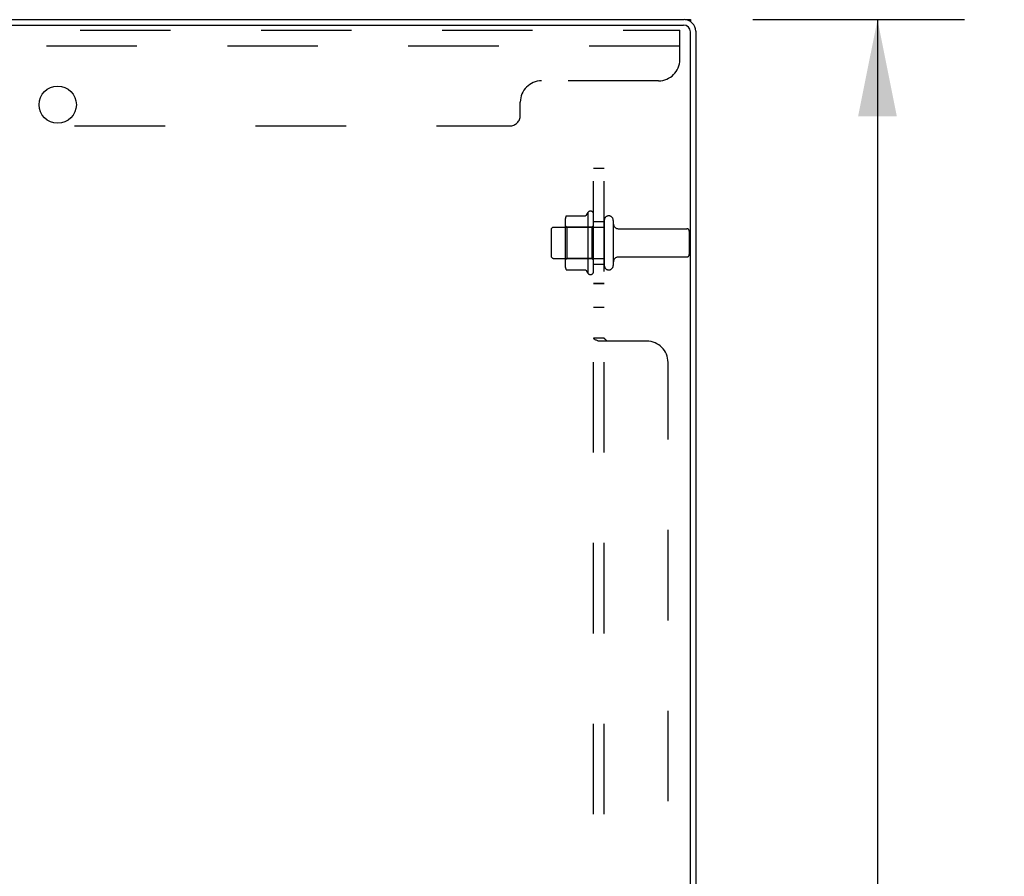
# Model space of a CAD drawing. Header units: inches. Extents: x 0 to 193, y 0 to 125.
# Tile 74 of 99: x 113 to 125, y 70 to 80. Entities that reach past the tile are written whole.
import ezdxf

# ---------------------------------------------------------------- set-up
doc = ezdxf.new("R2010")
doc.units = ezdxf.units.IN
doc.header["$LTSCALE"] = 10.63801
doc.header["$MEASUREMENT"] = 0
doc.linetypes.add('HIDDEN', pattern=[0.2, 0.1, -0.1])
doc.layers.get('0').update_dxf_attribs({"linetype": 'CONTINUOUS'})
for name, color, linetype in [('DEFAULT_2', 8, 'HIDDEN'), ('DIMENSIONS', 7, 'CONTINUOUS'), ('EXD_ENCLOSURE_SUBPANEL', 7, 'CONTINUOUS')]:
    doc.layers.add(name, color=color, linetype=linetype)
doc.styles.get("Standard").update_dxf_attribs({"font": 'arial.ttf'})
doc.dimstyles.new('DIMSTYLE_1', dxfattribs={"dimtxt": 0.853316, "dimasz": 1.137755, "dimexe": 0.09, "dimexo": 0.07, "dimgap": 0.0375, "dimtad": 0, "dimtih": 1, "dimtoh": 1, "dimzin": 4, "dimdsep": 46, "dimtxsty": 'Standard', "dimblk": '_FILLED', "dimblk1": '_FILLED', "dimblk2": '_FILLED', "dimcen": 0.09, "dimazin": 1, "dimtfac": 1, "dimtdec": 3, "dimtofl": 0, "dimtmove": 0, "dimatfit": 3, "dimldrblk": '_FILLED', "dimfxl": 0, "dimtolj": 1, "dimtzin": 4, "dimarcsym": 0})

# ---------------------------------------------------------------- blocks, each defined once
blk = doc.blocks.new('_FILLED')
at = {"color": 0, "linetype": 'ByBlock'}
blk.add_solid([(0, 0), (-1, 0.2), (-1, -0.2)], dxfattribs=at)
blk = doc.blocks.new('*D1')
at = {"layer": 'DIMENSIONS', "color": 2, "linetype": 'Continuous'}
for p, q in [((121.635, 80.23), (124.124, 80.23)), ((123.1, 80.23), (123.1, 45.083)), ((123.1, 8.23), (123.1, 43.376)), ((121.635, 8.23), (124.124, 8.23))]:
    blk.add_line(p, q, dxfattribs=at)
at = {"layer": 'DIMENSIONS', "color": 2, "linetype": 'Continuous', "xscale": 1.137755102, "yscale": 1.137755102, "zscale": 1.137755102}
for p, rotation in [((123.1, 80.23), 90), ((123.1, 8.23), 270)]:
    blk.add_blockref('_FILLED', p, dxfattribs=dict(at, rotation=rotation))
at = {"layer": 'DIMENSIONS', "color": 2, "linetype": 'Continuous', "insert": (123.1, 44.656), "char_height": 0.8533, "width": 2.98185, "attachment_point": 2, "line_spacing_factor": 0.9}
blk.add_mtext('72.00', dxfattribs=at)

msp = doc.modelspace()

# ---------------------------------------------------------------- linework, layer by layer
at = {"color": 3, "linetype": 'Continuous'}
for p, q in [((103.038, 80.23), (120.827, 80.23)), ((102.963, 80.167), (120.82, 80.167)), ((120.9, 45.873), (120.9, 80.087)), ((120.963, 80.094), (120.963, 45.866))]:
    msp.add_line(p, q, dxfattribs=at)
at = {"color": 7, "linetype": 'Continuous'}
for p, q in [((120.838, 80.23), (120.901, 80.23)), ((120.901, 80.23), (120.901, 80.208))]:
    msp.add_line(p, q, dxfattribs=at)
at = {"color": 3, "linetype": 'Continuous'}
msp.add_circle((113.463, 79.23), 0.219, dxfattribs=at)
for centre, radius in [((120.827, 80.094), 0.136), ((120.82, 80.087), 0.08)]:
    msp.add_arc(centre, radius, 0, 90, dxfattribs=at)
at = {"layer": 'DEFAULT_2', "color": 8, "linetype": 'HIDDEN'}
for p, q in [((103.088, 80.105), (120.776, 80.105)), ((120.776, 79.76), (120.776, 80.105)), ((120.776, 79.918), (103.151, 79.918)), ((120.526, 79.51), (119.151, 79.51)), ((118.901, 79.105), (118.901, 79.26)), ((105.151, 78.98), (118.776, 78.98)), ((119.448, 77.924), (119.667, 77.924)), ((119.693, 77.961), (119.693, 77.249)), ((119.763, 77.271), (119.763, 77.939)), ((119.293, 77.788), (119.888, 77.788)), ((119.427, 77.86), (119.427, 77.349)), ((119.447, 77.788), (119.427, 77.808)), ((119.447, 77.788), (119.447, 77.421)), ((119.743, 77.788), (119.447, 77.788)), ((119.743, 77.788), (119.763, 77.808)), ((119.743, 77.788), (119.743, 77.421)), ((119.888, 77.869), (119.888, 77.34)), ((119.994, 77.869), (119.994, 77.34)), ((119.263, 77.758), (119.263, 77.452)), ((120.057, 77.771), (120.858, 77.771)), ((120.888, 77.741), (120.888, 77.469)), ((119.293, 77.422), (119.888, 77.422)), ((119.447, 77.421), (119.427, 77.401)), ((119.743, 77.421), (119.447, 77.421)), ((119.743, 77.421), (119.763, 77.401)), ((120.057, 77.439), (120.858, 77.439)), ((119.448, 77.286), (119.667, 77.286))]:
    msp.add_line(p, q, dxfattribs=at)
for points in [[(119.439, 77.918), (119.44, 77.919), (119.441, 77.921), (119.442, 77.922), (119.444, 77.923), (119.445, 77.923), (119.447, 77.924), (119.448, 77.924)], [(119.676, 77.929), (119.675, 77.929), (119.675, 77.928), (119.675, 77.928), (119.675, 77.928), (119.675, 77.928), (119.674, 77.927), (119.674, 77.927), (119.674, 77.927), (119.674, 77.926), (119.673, 77.926), (119.673, 77.926), (119.672, 77.925), (119.672, 77.925), (119.671, 77.925), (119.67, 77.924), (119.669, 77.924), (119.668, 77.924), (119.667, 77.924)], [(119.439, 77.292), (119.44, 77.29), (119.441, 77.289), (119.442, 77.288), (119.444, 77.287), (119.445, 77.286), (119.447, 77.286), (119.448, 77.286)], [(119.667, 77.286), (119.668, 77.286), (119.669, 77.286), (119.67, 77.285), (119.671, 77.285), (119.672, 77.285), (119.672, 77.284), (119.673, 77.284), (119.673, 77.284), (119.674, 77.283), (119.674, 77.283), (119.674, 77.283), (119.674, 77.282), (119.675, 77.282), (119.675, 77.282), (119.675, 77.281), (119.675, 77.281), (119.675, 77.281), (119.676, 77.281)]]:
    msp.add_lwpolyline(points, dxfattribs=at)
for centre, radius, start, end in [((120.526, 79.76), 0.25, 270, 360), ((119.151, 79.26), 0.25, 90, 180), ((118.776, 79.105), 0.125, 270, 360), ((119.568, 77.86), 0.141, 156.05, 180), ((120.293, 77.605), 0.698, 149.3369, 152.3186), ((119.725, 77.939), 0.0384, 0, 145.5503), ((119.941, 77.869), 0.053, 0, 180), ((119.293, 77.758), 0.03, 90, 180), ((120.057, 77.833), 0.0625, 180, 270), ((120.858, 77.741), 0.03, 0, 90), ((119.293, 77.452), 0.03, 180, 270), ((120.858, 77.469), 0.03, 270, 360), ((119.568, 77.349), 0.141, 180, 203.95), ((119.941, 77.34), 0.053, 180, 360), ((120.057, 77.376), 0.0625, 90, 180), ((120.293, 77.605), 0.698, 207.6814, 210.6631), ((119.725, 77.271), 0.0384, 214.4497, 360)]:
    msp.add_arc(centre, radius, start, end, dxfattribs=at)
at = {"layer": 'EXD_ENCLOSURE_SUBPANEL', "color": 8, "linetype": 'HIDDEN'}
for p, q in [((119.763, 47.48), (119.763, 78.48)), ((119.888, 78.48), (119.763, 78.48)), ((119.888, 47.48), (119.888, 78.48)), ((119.763, 77.855), (119.888, 77.855)), ((119.763, 77.355), (119.888, 77.355)), ((119.888, 77.126), (119.763, 77.126)), ((119.888, 77.123), (119.763, 77.123)), ((119.888, 76.846), (119.763, 76.846)), ((119.888, 76.843), (119.763, 76.843)), ((119.888, 76.484), (119.763, 76.484)), ((120.388, 76.449), (119.816, 76.449)), ((119.913, 76.458), (119.91, 76.461)), ((120.638, 49.761), (120.638, 76.199))]:
    msp.add_line(p, q, dxfattribs=at)
for points in [[(119.797, 76.459), (119.79, 76.462), (119.783, 76.465), (119.777, 76.468), (119.771, 76.472), (119.767, 76.476), (119.764, 76.48), (119.763, 76.484)], [(119.783, 76.465), (119.777, 76.468), (119.771, 76.472), (119.767, 76.476), (119.764, 76.48), (119.763, 76.484)], [(119.816, 76.449), (119.811, 76.453), (119.804, 76.456), (119.797, 76.459)], [(119.892, 76.477), (119.889, 76.48), (119.888, 76.484)], [(119.895, 76.473), (119.892, 76.477), (119.889, 76.48), (119.888, 76.484)], [(119.913, 76.449), (119.914, 76.454), (119.913, 76.458), (119.91, 76.461), (119.907, 76.465), (119.903, 76.468), (119.899, 76.471), (119.895, 76.473)], [(119.907, 76.465), (119.903, 76.468), (119.899, 76.471)]]:
    msp.add_lwpolyline(points, dxfattribs=at)
msp.add_arc((120.388, 76.199), 0.25, 0, 90, dxfattribs=at)

# ---------------------------------------------------------------- dimensions: what is measured, and where the dimension line sits
at = {"layer": 'DIMENSIONS', "color": 2, "linetype": 'Continuous'}
dim = msp.add_linear_dim(base=(123.1, 8.23), p1=(121.565, 80.23), p2=(121.565, 8.23), angle=270, dimstyle='DIMSTYLE_1', dxfattribs=at)
dim.commit()
dim.dimension.update_dxf_attribs({"geometry": '*D1', "text_midpoint": (123.1, 44.225), "dimtype": 160})

doc.saveas('drawing.dxf')
